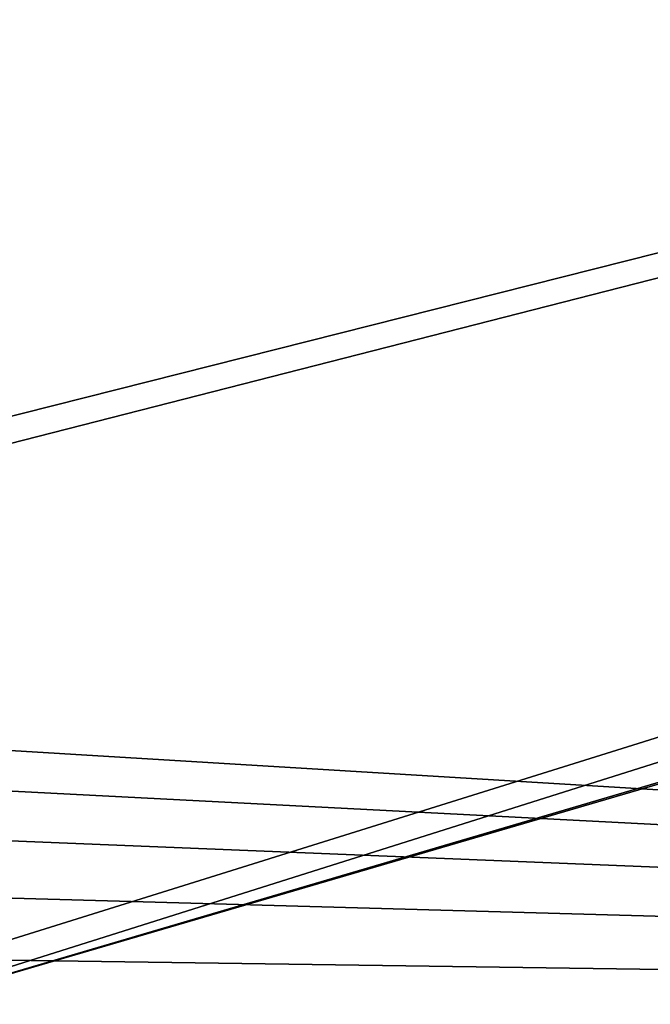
# Model space of a CAD drawing. Header units: millimetres. Extents: x -110 to 100, y -51 to 80.
# Tile 240 of 256: x -34 to -24, y 35 to 49. Entities that reach past the tile are written whole.
import ezdxf

# ---------------------------------------------------------------- set-up
doc = ezdxf.new("R2010")
doc.units = ezdxf.units.MM
doc.header["$LTSCALE"] = 128.90625
doc.layers.add('486', color=7, linetype='CONTINUOUS')
doc.layers.add('495', color=7, linetype='CONTINUOUS')

msp = doc.modelspace()

# ---------------------------------------------------------------- linework, layer by layer
at = {"layer": '486', "linetype": 'CONTINUOUS'}
for points in [[(-109.5, 79, 87.05), (33.55, 34.5, 87.05), (33.671, 36.756, 87.05), (-109.5, 79, 87.05)], [(33.55, 34.5, 87.05), (-109.5, 79, 87.05), (-61.156, 40.242, 87.05), (33.55, 34.5, 87.05)], [(40.931, 50.461, 87.05), (-109.5, 79, 87.05), (39.281, 48.897, 87.05), (40.931, 50.461, 87.05)], [(39.281, 48.897, 87.05), (-109.5, 79, 87.05), (37.814, 47.167, 87.05), (39.281, 48.897, 87.05)], [(37.814, 47.167, 87.05), (-109.5, 79, 87.05), (36.541, 45.288, 87.05), (37.814, 47.167, 87.05)], [(36.541, 45.288, 87.05), (-109.5, 79, 87.05), (35.479, 43.28, 87.05), (36.541, 45.288, 87.05)], [(35.479, 43.28, 87.05), (-109.5, 79, 87.05), (34.642, 41.173, 87.05), (35.479, 43.28, 87.05)], [(34.642, 41.173, 87.05), (-109.5, 79, 87.05), (34.035, 38.979, 87.05), (34.642, 41.173, 87.05)], [(34.035, 38.979, 87.05), (-109.5, 79, 87.05), (33.671, 36.756, 87.05), (34.035, 38.979, 87.05)], [(-60.172, 39.342, 87.05), (33.55, 34.5, 87.05), (-61.156, 40.242, 87.05), (-60.172, 39.342, 87.05)], [(-59.372, 38.279, 87.05), (33.55, 34.5, 87.05), (-60.172, 39.342, 87.05), (-59.372, 38.279, 87.05)], [(-58.782, 37.086, 87.05), (33.55, 34.5, 87.05), (-59.372, 38.279, 87.05), (-58.782, 37.086, 87.05)], [(-58.42, 35.812, 87.05), (33.55, 34.5, 87.05), (-58.782, 37.086, 87.05), (-58.42, 35.812, 87.05)], [(-58.3, 34.5, 87.05), (33.55, 34.5, 87.05), (-58.42, 35.812, 87.05), (-58.3, 34.5, 87.05)]]:
    msp.add_3dface(points, dxfattribs=at)
at = {"layer": '495', "linetype": 'CONTINUOUS'}
for points in [[(96.5, 76.5, 84.55), (-38.5, 49.5, 84.55), (-39.777, 50.167, 84.55), (96.5, 76.5, 84.55)], [(96.5, 76.5, 84.55), (47.037, 59.092, 84.55), (-38.5, 33.917, 84.55), (96.5, 76.5, 84.55)], [(-38.5, 34.333, 84.55), (96.5, 76.5, 84.55), (-38.5, 33.917, 84.55), (-38.5, 34.333, 84.55)], [(96.5, 76.5, 84.55), (-38.5, 34.333, 84.55), (-38.5, 42, 84.55), (96.5, 76.5, 84.55)], [(-38.5, 42.417, 84.55), (96.5, 76.5, 84.55), (-38.5, 42, 84.55), (-38.5, 42.417, 84.55)], [(96.5, 76.5, 84.55), (-38.5, 42.417, 84.55), (-38.5, 49.083, 84.55), (96.5, 76.5, 84.55)], [(-38.5, 49.5, 84.55), (96.5, 76.5, 84.55), (-38.5, 49.083, 84.55), (-38.5, 49.5, 84.55)], [(47.037, 59.092, 84.55), (44.665, 58.243, 84.55), (-38.5, 33.917, 84.55), (47.037, 59.092, 84.55)], [(44.665, 58.243, 84.55), (42.381, 57.163, 84.55), (-38.5, 25.5, 84.55), (44.665, 58.243, 84.55)], [(-38.5, 25.917, 84.55), (44.665, 58.243, 84.55), (-38.5, 25.5, 84.55), (-38.5, 25.917, 84.55)], [(44.665, 58.243, 84.55), (-38.5, 25.917, 84.55), (-38.5, 33.917, 84.55), (44.665, 58.243, 84.55)], [(42.381, 57.163, 84.55), (40.221, 55.867, 84.55), (-38.5, 25.5, 84.55), (42.381, 57.163, 84.55)], [(40.221, 55.867, 84.55), (38.192, 54.363, 84.55), (-38.5, 25.5, 84.55), (40.221, 55.867, 84.55)], [(38.192, 54.363, 84.55), (16.5, 36.726, 84.55), (-38.5, 25.5, 84.55), (38.192, 54.363, 84.55)], [(16.5, 36.726, 84.55), (16.417, 34.607, 84.55), (-38.5, 25.5, 84.55), (16.5, 36.726, 84.55)]]:
    msp.add_3dface(points, dxfattribs=at)

doc.saveas('drawing.dxf')
